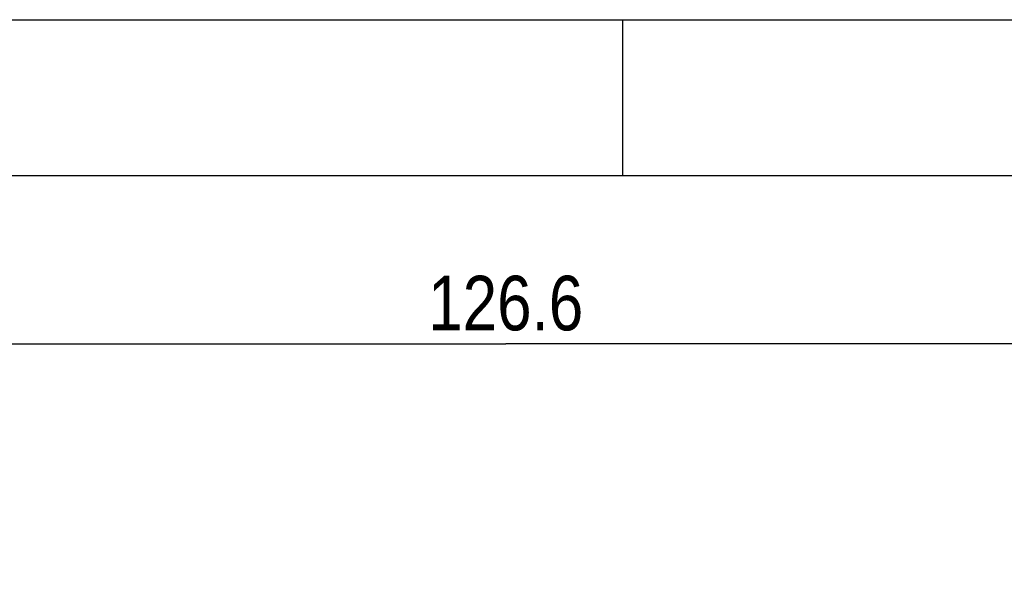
# Model space of a CAD drawing. Header units: millimetres. Extents: x 0 to 594, y 0 to 420.
# Tile 116 of 117: x 450 to 513, y 384 to 420. Entities that reach past the tile are written whole.
import ezdxf

# ---------------------------------------------------------------- set-up
doc = ezdxf.new("R2010")
doc.units = ezdxf.units.MM
doc.header["$LTSCALE"] = 32.67
doc.layers.get('0').update_dxf_attribs({"linetype": 'CONTINUOUS'})
doc.styles.get("Standard").update_dxf_attribs({"font": 'txt', "width": 0.85})
doc.dimstyles.new('DIMSTYLE_10', dxfattribs={"dimtxt": 3.5, "dimasz": 3.5, "dimexe": 1, "dimexo": 0.5, "dimgap": 0.875, "dimtad": 1, "dimdec": 4, "dimdsep": 46, "dimtxsty": 'STANDARD', "dimblk": '_FILLED', "dimblk1": '_FILLED', "dimblk2": '_FILLED', "dimcen": 0.09, "dimadec": 4, "dimazin": 2, "dimtp": 0.2, "dimtm": 0.2, "dimtfac": 1, "dimtdec": 4, "dimtofl": 0, "dimtmove": 0, "dimatfit": 3, "dimldrblk": '_FILLED', "dimfxl": 1, "dimtolj": 1, "dimarcsym": 0})

# ---------------------------------------------------------------- blocks, each defined once
blk = doc.blocks.new('_FILLED')
at = {"color": 0, "linetype": 'BYBLOCK'}
blk.add_solid([(0, 0), (-1, 0.143), (-1, -0.143)], dxfattribs=at)
blk = doc.blocks.new('*D9')
at = {"color": 2, "linetype": 'CONTINUOUS'}
for p, q in [((418.173, 251.343), (418.173, 400.198)), ((544.773, 251.343), (544.773, 400.198)), ((418.173, 399.198), (481.473, 399.198)), ((544.773, 399.198), (481.473, 399.198))]:
    blk.add_line(p, q, dxfattribs=at)
at = {"color": 2, "linetype": 'CONTINUOUS', "xscale": 3.5, "yscale": 3.5, "zscale": 3.5, "rotation": 180}
blk.add_blockref('_FILLED', (418.173, 399.198), dxfattribs=at)
at = {"color": 2, "linetype": 'CONTINUOUS', "xscale": 3.5, "yscale": 3.5, "zscale": 3.5}
blk.add_blockref('_FILLED', (544.773, 399.198), dxfattribs=at)
at = {"color": 2, "linetype": 'CONTINUOUS', "insert": (481.473, 403.573), "char_height": 3.5, "width": 18.375, "attachment_point": 2, "line_spacing_factor": 0.9}
blk.add_mtext('126.6', dxfattribs=at)

msp = doc.modelspace()

# ---------------------------------------------------------------- linework, layer by layer
at = {"color": 2, "linetype": 'CONTINUOUS'}
for p, q in [((0, 420), (594, 420)), ((489, 410), (489, 420))]:
    msp.add_line(p, q, dxfattribs=at)
at = {"color": 7, "linetype": 'CONTINUOUS'}
msp.add_line((20, 410), (570.21398, 410), dxfattribs=at)

# ---------------------------------------------------------------- dimensions: what is measured, and where the dimension line sits
at = {"color": 2, "linetype": 'CONTINUOUS'}
dim = msp.add_linear_dim(base=(544.7734, 399.19801), p1=(418.1734, 250.84307), p2=(544.7734, 250.84307), dimstyle='DIMSTYLE_10', dxfattribs=at)
dim.commit()
dim.dimension.update_dxf_attribs({"geometry": '*D9', "text_midpoint": (480.97339, 399.19801), "dimtype": 160})

doc.saveas('drawing.dxf')
